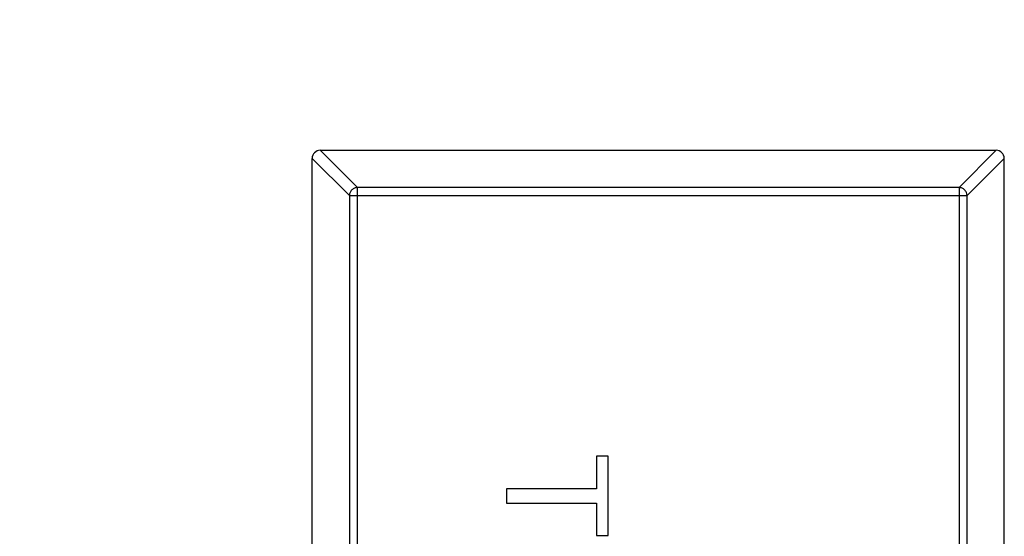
# Model space of a CAD drawing. Header units: millimetres. Extents: x -21 to 173, y -170 to -77.
# Tile 22 of 95: x 123.76 to 126.18, y -148.68 to -147.41. Entities that reach past the tile are written whole.
import ezdxf

# ---------------------------------------------------------------- set-up
doc = ezdxf.new("R2010")
doc.units = ezdxf.units.MM
doc.header["$LTSCALE"] = 1.21
doc.header["$MEASUREMENT"] = 0
doc.header["$PDMODE"] = 3
doc.header["$PDSIZE"] = 0.3125
doc.layers.get('0').update_dxf_attribs({"linetype": 'CONTINUOUS'})
doc.layers.get('DEFPOINTS').update_dxf_attribs({"linetype": 'CONTINUOUS'})
doc.layers.add('Dim', color=3, linetype='CONTINUOUS', lineweight=25)
doc.styles.get("Standard").update_dxf_attribs({"font": 'txt', "width": 0.8})
doc.dimstyles.get("Standard").update_dxf_attribs({"dimtxt": 0.15625, "dimasz": 0.1875, "dimexe": 0.125, "dimexo": 0.0625, "dimgap": 0.09, "dimtad": 0, "dimtih": 1, "dimtoh": 1, "dimzin": 4, "dimdsep": 46, "dimtxsty": 'STANDARD', "dimblk": '_FILLED', "dimblk1": '_FILLED', "dimblk2": '_FILLED', "dimcen": 0.09, "dimazin": 1, "dimtp": 0.01, "dimtm": 0.01, "dimtfac": 1, "dimtofl": 0, "dimtmove": 0, "dimatfit": 3, "dimldrblk": '_FILLED', "dimfxl": 1, "dimtolj": 1, "dimtzin": 4, "dimarcsym": 0})

# ---------------------------------------------------------------- blocks, each defined once
blk = doc.blocks.new('_FILLED')
at = {"color": 0, "linetype": 'ByBlock'}
blk.add_solid([(0, 0), (-1, 0.16667), (-1, -0.16667)], dxfattribs=at)
blk = doc.blocks.new('*D65')
at = {"layer": 'DEFPOINTS', "color": 0}
for p in [(105.5298, -92.6324), (171.1468, -92.6324), (151.3452, -159.3324)]:
    blk.add_point(p, dxfattribs=at)
at = {"layer": 'Dim', "color": 0, "lineweight": -2}
for p, q in [((105.5923, -92.6324), (171.2718, -92.6324)), ((171.1468, -95.1324), (171.1468, -122.059)), ((171.1468, -156.8324), (171.1468, -129.9057)), ((151.4077, -159.3324), (171.2718, -159.3324))]:
    blk.add_line(p, q, dxfattribs=at)
at = {"layer": 'Dim', "color": 0, "lineweight": -2, "xscale": 2.5, "yscale": 2.5, "zscale": 2.5}
for p, rotation in [((171.1468, -92.6324), 90), ((171.1468, -159.3324), 270)]:
    blk.add_blockref('_FILLED', p, dxfattribs=dict(at, rotation=rotation))
at = {"layer": 'Dim', "color": 0, "insert": (171.1468, -125.9824), "char_height": 2.5, "attachment_point": 5, "rotation": 90, "line_spacing_factor": 2.5}
blk.add_mtext('\\A1;66.70', dxfattribs=at)

msp = doc.modelspace()

# ---------------------------------------------------------------- linework, layer by layer
at = {"color": 7, "linetype": 'Continuous'}
for p, q in [((124.4993, -147.7323), (124.5908, -147.8237)), ((124.4996, -147.7323), (126.1596, -147.7323)), ((126.0685, -147.8237), (126.16, -147.7323)), ((124.5711, -147.8434), (124.4796, -147.752)), ((124.4796, -150.7123), (124.4796, -147.7523)), ((126.1796, -147.752), (126.0882, -147.8434)), ((126.1796, -150.7123), (126.1796, -147.7523)), ((126.0685, -147.8237), (124.5908, -147.8237)), ((124.5908, -150.6408), (124.5908, -147.8237)), ((126.0685, -147.8237), (126.0685, -150.6408)), ((124.5711, -147.8434), (126.0882, -147.8434)), ((124.5711, -147.8434), (124.5711, -150.6211)), ((126.0882, -150.6211), (126.0882, -147.8434)), ((125.2069, -148.4839), (125.178, -148.4839)), ((125.178, -148.4839), (125.178, -148.564)), ((125.2069, -148.6794), (125.2069, -148.4839)), ((125.178, -148.564), (124.9569, -148.564)), ((124.9569, -148.564), (124.9569, -148.5993)), ((124.9569, -148.5993), (125.178, -148.5993)), ((125.178, -148.5993), (125.178, -148.6794)), ((125.178, -148.6794), (125.2069, -148.6794))]:
    msp.add_line(p, q, dxfattribs=at)
for centre, start, end in [((124.4996, -147.7523), 90, 180), ((126.1596, -147.7523), 0, 90)]:
    msp.add_arc(centre, 0.02, start, end, dxfattribs=at)
for points in [[(124.5908, -147.8237), (124.5882, -147.8238), (124.5831, -147.8249), (124.5767, -147.8293), (124.5723, -147.8358), (124.5711, -147.8409), (124.5711, -147.8434)], [(126.0882, -147.8434), (126.0882, -147.8409), (126.087, -147.8358), (126.0826, -147.8293), (126.0762, -147.8249), (126.0711, -147.8238), (126.0685, -147.8237)]]:
    msp.add_open_spline(points, degree=3, knots=[0, 0, 0, 0, 0.249032, 0.5, 0.750968, 1, 1, 1, 1], dxfattribs=at)

# ---------------------------------------------------------------- dimensions: what is measured, and where the dimension line sits
at = {"layer": 'Dim'}
dim = msp.add_linear_dim(base=(171.1468, -92.6324), p1=(151.3452, -159.3324), p2=(105.5298, -92.6324), angle=90, dimstyle='STANDARD', override={"dimtxt": 2.5, "dimasz": 2.5, "dimtih": 0, "dimtoh": 0, "dimzin": 0, "dimcen": 0.198, "dimadec": 0, "dimazin": 0, "dimtp": 0, "dimtm": 0, "dimtdec": 4, "dimtzin": 0}, dxfattribs=at)
dim.commit()
dim.dimension.update_dxf_attribs({"geometry": '*D65', "text_midpoint": (171.1468, -125.9824)})

doc.saveas('drawing.dxf')
